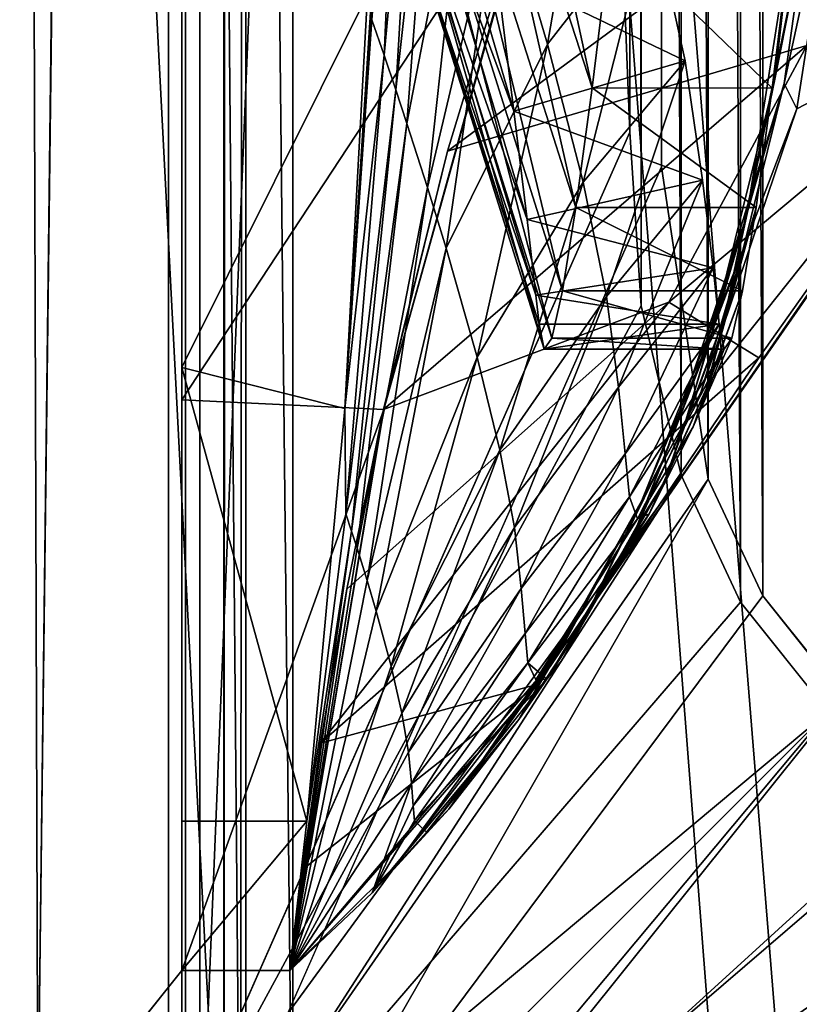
# Model space of a CAD drawing. Header units: metres. Extents: x 0 to 808, y -804 to 0.
# Tile 3 of 109: x 43 to 86, y -733 to -678. Entities that reach past the tile are written whole.
import ezdxf

# ---------------------------------------------------------------- set-up
doc = ezdxf.new("R2010")
doc.units = ezdxf.units.M

msp = doc.modelspace()

# ---------------------------------------------------------------- linework, layer by layer
at = {"layer": 'top'}
for points in [[(43.506992, -741.007813, 2063.060059), (41.507076, -60.007328, 2063.060059), (39.089615, -741.850464, 2063.060059)], [(39.089615, -741.850464, 163.059998), (41.507076, -60.007328, 163.059998), (51.506351, -78.007446, 163.059998)], [(43.506992, -741.007813, 2063.060059), (51.506954, -88.189926, 2063.060059), (41.507076, -60.007328, 2063.060059)], [(43.506992, -741.007813, 163.059998), (39.089615, -741.850464, 163.059998), (51.506351, -78.007446, 163.059998)], [(43.506992, -741.007813, 163.059998), (51.506351, -78.007446, 163.059998), (51.506351, -731.007813, 163.059998)], [(51.506351, -78.007446, 163.059998), (51.506351, -407.620453, 188.338043), (51.506351, -731.007813, 163.059998)], [(51.507023, -731.007813, 2063.060059), (51.506954, -88.189926, 2063.060059), (43.506992, -741.007813, 2063.060059)], [(51.507023, -731.007813, 2063.060059), (51.506989, -417.552856, 2040.109741), (51.506954, -88.189926, 2063.060059)], [(51.506351, -407.620453, 188.338043), (51.505966, -432.483521, 189.286392), (51.506351, -731.007813, 163.059998)], [(51.507023, -731.007813, 2063.060059), (51.506996, -467.455811, 2038.852661), (51.506989, -417.552856, 2040.109741)], [(51.506351, -731.007813, 163.059998), (51.505966, -432.483521, 189.286392), (51.505573, -457.135284, 192.135345)], [(51.505573, -457.135284, 192.135345), (51.506245, -481.37674, 196.842163), (51.506351, -731.007813, 163.059998)], [(51.507, -517.232178, 2035.084595), (51.506996, -467.455811, 2038.852661), (51.507023, -731.007813, 2063.060059)], [(51.506245, -481.37674, 196.842163), (51.507881, -505.03302, 203.288223), (51.506351, -731.007813, 163.059998)], [(51.506351, -731.007813, 163.059998), (51.507881, -505.03302, 203.288223), (51.50909, -527.974548, 211.370941)], [(51.507008, -566.755676, 2028.815063), (51.507, -517.232178, 2035.084595), (51.507023, -731.007813, 2063.060059)], [(51.50909, -527.974548, 211.370941), (51.508621, -550.051208, 221.058624), (51.506351, -731.007813, 163.059998)], [(51.508621, -550.051208, 221.058624), (51.506351, -639.36731, 229.276062), (51.506351, -731.007813, 163.059998)], [(51.507023, -731.007813, 2063.060059), (51.507019, -672.725281, 2038.709106), (51.507008, -566.755676, 2028.815063)], [(51.506351, -731.007813, 163.059998), (51.506351, -639.36731, 229.276062), (51.506351, -668.637024, 221.861816)], [(66.829338, -647.675049, 841.571472), (66.291306, -657.335266, 930.73468), (74.28968, -682.00061, 930.901062)], [(75.344589, -673.367188, 841.704224), (66.829338, -647.675049, 841.571472), (74.28968, -682.00061, 930.901062)], [(63.86375, -654.656616, 2002.91748), (62.058983, -678.210449, 2023.470459), (62.73769, -680.183044, 2002.761963)], [(64.852051, -657.511597, 1982.254028), (63.86375, -654.656616, 2002.91748), (62.73769, -680.183044, 2002.761963)], [(63.386654, -682.102173, 1982.044922), (64.852051, -657.511597, 1982.254028), (62.73769, -680.183044, 2002.761963)], [(65.797379, -660.286072, 1961.576294), (64.852051, -657.511597, 1982.254028), (63.386654, -682.102173, 1982.044922)], [(66.291306, -657.335266, 930.73468), (65.854301, -665.000183, 1020.091248), (73.38842, -688.633789, 1020.269592)], [(74.28968, -682.00061, 930.901062), (66.291306, -657.335266, 930.73468), (73.38842, -688.633789, 1020.269592)], [(64.005974, -683.967712, 1961.319336), (65.797379, -660.286072, 1961.576294), (63.386654, -682.102173, 1982.044922)], [(67.559128, -665.592468, 1920.179321), (65.797379, -660.286072, 1961.576294), (64.005974, -683.967712, 1961.319336)], [(71.814316, -679.560852, 1795.68811), (74.848595, -662.00708, 1796.11792), (69.149094, -670.574585, 1878.729858)], [(77.609749, -672.126465, 1712.908936), (74.848595, -662.00708, 1796.11792), (71.814316, -679.560852, 1795.68811)], [(86.551773, -662.74646, 752.790039), (84.42572, -681.512878, 841.932068), (86.260178, -672.296021, 752.862183)], [(86.551773, -662.74646, 752.790039), (85.343803, -673.379639, 841.818909), (84.42572, -681.512878, 841.932068)], [(68.973122, -675.462708, 1681.737061), (69.949844, -683.283447, 1597.034546), (64.305351, -663.887939, 1619.609009)], [(69.949844, -683.283447, 1597.034546), (64.723671, -669.176147, 1539.338135), (64.305351, -663.887939, 1619.609009)], [(86.20089, -679.639954, 570.591736), (66.258026, -685.513977, 486.434235), (94.491257, -664.702576, 556.889282)], [(66.258026, -685.513977, 486.434235), (71.208015, -669.260803, 456.211853), (94.491257, -664.702576, 556.889282)], [(65.854301, -665.000183, 1020.091248), (65.519623, -670.664856, 1109.598389), (72.642525, -693.263245, 1109.766357)], [(73.38842, -688.633789, 1020.269592), (65.854301, -665.000183, 1020.091248), (72.642525, -693.263245, 1109.766357)], [(65.156059, -687.537231, 1919.842773), (67.559128, -665.592468, 1920.179321), (64.005974, -683.967712, 1961.319336)], [(69.149094, -670.574585, 1878.729858), (67.559128, -665.592468, 1920.179321), (65.156059, -687.537231, 1919.842773)], [(86.260178, -672.296021, 752.862183), (84.955078, -681.759766, 752.937744), (88.207954, -666.740356, 664.009521)], [(88.207954, -666.740356, 664.009521), (84.955078, -681.759766, 752.937744), (85.651833, -683.165527, 664.009521)], [(88.207954, -666.740356, 664.009521), (85.651833, -683.165527, 664.009521), (97.91954, -676.753174, 664.00946)], [(51.506351, -699.317566, 216.067871), (51.506351, -668.637024, 221.861816), (71.24929, -669.26123, 221.746231)], [(51.506351, -731.007813, 163.059998), (51.506351, -668.637024, 221.861816), (51.506351, -699.317566, 216.067871)], [(69.949844, -683.283447, 1597.034546), (70.682747, -689.301392, 1512.182861), (64.723671, -669.176147, 1539.338135)], [(70.682747, -689.301392, 1512.182861), (64.925888, -672.849609, 1458.977417), (64.723671, -669.176147, 1539.338135)], [(62.718727, -699.854309, 215.989075), (51.506351, -699.317566, 216.067871), (71.24929, -669.26123, 221.746231)], [(71.24929, -669.26123, 221.746231), (71.208015, -669.260803, 456.211853), (62.718727, -699.854309, 215.989075)], [(71.208015, -669.260803, 456.211853), (66.258026, -685.513977, 486.434235), (62.718727, -699.854309, 215.989075)], [(66.188736, -690.890381, 1878.334717), (69.149094, -670.574585, 1878.729858), (65.156059, -687.537231, 1919.842773)], [(65.519623, -670.664856, 1109.598389), (65.287109, -674.325684, 1199.210083), (72.051811, -695.886719, 1199.345093)], [(72.642525, -693.263245, 1109.766357), (65.519623, -670.664856, 1109.598389), (72.051811, -695.886719, 1199.345093)], [(71.814316, -679.560852, 1795.68811), (69.149094, -670.574585, 1878.729858), (66.188736, -690.890381, 1878.334717)], [(77.609749, -672.126465, 1712.908936), (79.455902, -680.499756, 1629.508667), (68.973122, -675.462708, 1681.737061)], [(73.795052, -687.235291, 1712.47937), (77.609749, -672.126465, 1712.908936), (71.814316, -679.560852, 1795.68811)], [(79.455902, -680.499756, 1629.508667), (77.609749, -672.126465, 1712.908936), (73.795052, -687.235291, 1712.47937)], [(86.260178, -672.296021, 752.862183), (84.42572, -681.512878, 841.932068), (82.7239, -689.53064, 842.049744)], [(82.7239, -689.53064, 842.049744), (84.955078, -681.759766, 752.937744), (86.260178, -672.296021, 752.862183)], [(51.507023, -731.007813, 2063.060059), (51.507019, -697.524414, 2043.465942), (51.507019, -672.725281, 2038.709106)], [(51.507019, -697.524414, 2043.465942), (61.82523, -676.803955, 2037.894043), (51.507019, -672.725281, 2038.709106)], [(70.682747, -689.301392, 1512.182861), (71.17038, -693.513672, 1427.220337), (64.925888, -672.849609, 1458.977417)], [(71.17038, -693.513672, 1427.220337), (65.131165, -675.625732, 1378.560059), (64.925888, -672.849609, 1458.977417)], [(84.288574, -682.012207, 931.034302), (75.344589, -673.367188, 841.704224), (74.28968, -682.00061, 930.901062)], [(84.288574, -682.012207, 931.034302), (85.343803, -673.379639, 841.818909), (75.344589, -673.367188, 841.704224)], [(85.343803, -673.379639, 841.818909), (82.897194, -688.973755, 931.164124), (84.42572, -681.512878, 841.932068)], [(85.343803, -673.379639, 841.818909), (84.288574, -682.012207, 931.034302), (82.897194, -688.973755, 931.164124)], [(65.287109, -674.325684, 1199.210083), (65.157295, -675.979797, 1288.879639), (71.617012, -696.502625, 1288.95874)], [(72.051811, -695.886719, 1199.345093), (65.287109, -674.325684, 1199.210083), (71.617012, -696.502625, 1288.95874)], [(65.157295, -675.979797, 1288.879639), (65.131165, -675.625732, 1378.560059), (71.339333, -695.110962, 1378.560059)], [(71.17038, -693.513672, 1427.220337), (71.339333, -695.110962, 1378.560059), (65.131165, -675.625732, 1378.560059)], [(68.973122, -675.462708, 1681.737061), (79.455902, -680.499756, 1629.508667), (69.949844, -683.283447, 1597.034546)], [(71.617012, -696.502625, 1288.95874), (65.157295, -675.979797, 1288.879639), (71.339333, -695.110962, 1378.560059)], [(51.507019, -697.524414, 2043.465942), (60.557301, -699.792847, 2042.139038), (61.82523, -676.803955, 2037.894043)], [(62.020241, -677.211426, 2033.784424), (61.82523, -676.803955, 2037.894043), (60.557301, -699.792847, 2042.139038)], [(72.367912, -713.509399, 662.00946), (97.91954, -676.753174, 662.00946), (72.36647, -713.508484, 664.009583)], [(97.91954, -676.753174, 662.00946), (97.91954, -676.753174, 664.00946), (72.36647, -713.508484, 664.009583)], [(97.91954, -676.753174, 664.00946), (80.318886, -698.910645, 664.009521), (72.36647, -713.508484, 664.009583)], [(97.91954, -676.753174, 662.00946), (72.367912, -713.509399, 662.00946), (96.187195, -679.137207, 628.134583)], [(85.651833, -683.165527, 664.009521), (80.318886, -698.910645, 664.009521), (97.91954, -676.753174, 664.00946)], [(62.016407, -677.710571, 2028.604736), (62.020241, -677.211426, 2033.784424), (60.557301, -699.792847, 2042.139038)], [(62.014374, -677.95874, 2026.013428), (62.016407, -677.710571, 2028.604736), (60.557301, -699.792847, 2042.139038)], [(62.013977, -678.020752, 2025.366577), (62.014374, -677.95874, 2026.013428), (60.557301, -699.792847, 2042.139038)], [(62.013977, -678.020752, 2025.366577), (60.557301, -699.792847, 2042.139038), (62.015724, -678.085266, 2024.764648)], [(62.015724, -678.085266, 2024.764648), (60.557301, -699.792847, 2042.139038), (62.058983, -678.21051, 2023.470459)], [(62.058983, -678.21051, 2023.470459), (60.557301, -699.792847, 2042.139038), (62.73769, -680.183044, 2002.761963)], [(62.058983, -678.210449, 2023.470459), (62.015724, -678.085266, 2024.764648), (62.058983, -678.21051, 2023.470459)], [(62.058983, -678.210449, 2023.470459), (62.058983, -678.21051, 2023.470459), (62.73769, -680.183044, 2002.761963)], [(62.73769, -680.183044, 2002.761963), (62.058983, -678.21051, 2023.470459), (62.73769, -680.183044, 2002.761963)], [(67.905289, -696.942932, 1795.231934), (71.814316, -679.560852, 1795.68811), (66.188736, -690.890381, 1878.334717)], [(73.795052, -687.235291, 1712.47937), (71.814316, -679.560852, 1795.68811), (67.905289, -696.942932, 1795.231934)], [(72.367912, -713.509399, 662.00946), (83.550339, -696.989685, 628.134583), (96.187195, -679.137207, 628.134583)], [(86.20089, -679.639954, 570.591736), (96.187195, -679.137207, 628.134583), (78.541161, -693.897766, 584.686646)], [(96.187195, -679.137207, 628.134583), (83.550339, -696.989685, 628.134583), (78.541161, -693.897766, 584.686646)], [(78.541161, -693.897766, 584.686646), (62.708431, -699.851196, 518.174377), (86.20089, -679.639954, 570.591736)], [(62.708431, -699.851196, 518.174377), (66.258026, -685.513977, 486.434235), (86.20089, -679.639954, 570.591736)], [(60.557301, -699.792847, 2042.139038), (60.617737, -705.645996, 2002.57312), (62.73769, -680.183044, 2002.761963)], [(62.73769, -680.183044, 2002.761963), (60.617737, -705.645996, 2002.57312), (63.386654, -682.102173, 1982.044922)], [(62.73769, -680.183044, 2002.761963), (63.386654, -682.102173, 1982.044922), (63.386654, -682.102173, 1982.044922)], [(63.386654, -682.102173, 1982.044922), (62.73769, -680.183044, 2002.761963), (62.73769, -680.183044, 2002.761963)], [(79.455902, -680.499756, 1629.508667), (80.42083, -687.123352, 1545.957153), (69.949844, -683.283447, 1597.034546)], [(75.094398, -693.589478, 1629.13269), (79.455902, -680.499756, 1629.508667), (73.795052, -687.235291, 1712.47937)], [(80.42083, -687.123352, 1545.957153), (79.455902, -680.499756, 1629.508667), (75.094398, -693.589478, 1629.13269)], [(80.255547, -697.354492, 842.170471), (84.955078, -681.759766, 752.937744), (82.7239, -689.53064, 842.049744)], [(82.654137, -691.03125, 753.015808), (84.955078, -681.759766, 752.937744), (80.255547, -697.354492, 842.170471)], [(84.42572, -681.512878, 841.932068), (80.902916, -695.804443, 931.297852), (82.7239, -689.53064, 842.049744)], [(84.42572, -681.512878, 841.932068), (82.897194, -688.973755, 931.164124), (80.902916, -695.804443, 931.297852)], [(84.955078, -681.759766, 752.937744), (82.654137, -691.03125, 753.015808), (85.651833, -683.165527, 664.009521)], [(60.617737, -705.645996, 2002.57312), (60.936993, -706.614014, 1981.803101), (63.386654, -682.102173, 1982.044922)], [(63.386654, -682.102173, 1982.044922), (60.936993, -706.614014, 1981.803101), (64.005974, -683.967712, 1961.319336)], [(63.386654, -682.102173, 1982.044922), (64.005974, -683.967712, 1961.319336), (63.386654, -682.102173, 1982.044922)], [(63.386654, -682.102173, 1982.044922), (64.005974, -683.967712, 1961.319336), (64.005974, -683.967712, 1961.319336)], [(83.387405, -688.642029, 1020.397522), (74.28968, -682.00061, 930.901062), (73.38842, -688.633789, 1020.269592)], [(83.387405, -688.642029, 1020.397522), (84.288574, -682.012207, 931.034302), (74.28968, -682.00061, 930.901062)], [(84.288574, -682.012207, 931.034302), (81.648834, -694.679138, 1020.523682), (82.897194, -688.973755, 931.164124)], [(84.288574, -682.012207, 931.034302), (83.387405, -688.642029, 1020.397522), (81.648834, -694.679138, 1020.523682)], [(69.949844, -683.283447, 1597.034546), (80.42083, -687.123352, 1545.957153), (70.682747, -689.301392, 1512.182861)], [(85.651833, -683.165527, 664.009521), (82.654137, -691.03125, 753.015808), (80.318886, -698.910645, 664.009521)], [(60.936993, -706.614014, 1981.803101), (61.24091, -707.555115, 1961.030151), (64.005974, -683.967712, 1961.319336)], [(64.005974, -683.967712, 1961.319336), (61.24091, -707.555115, 1961.030151), (65.156059, -687.537231, 1919.842773)], [(64.005974, -683.967712, 1961.319336), (65.156059, -687.537231, 1919.842773), (65.156059, -687.537231, 1919.842773)], [(64.005974, -683.967712, 1961.319336), (65.156059, -687.537231, 1919.842773), (64.005974, -683.967712, 1961.319336)], [(62.718727, -699.854309, 215.989075), (66.258026, -685.513977, 486.434235), (62.708431, -699.851196, 518.174377)], [(69.162895, -702.116211, 1712.028076), (73.795052, -687.235291, 1712.47937), (67.905289, -696.942932, 1795.231934)], [(75.094398, -693.589478, 1629.13269), (73.795052, -687.235291, 1712.47937), (69.162895, -702.116211, 1712.028076)], [(80.42083, -687.123352, 1545.957153), (80.999275, -691.994263, 1462.295288), (70.682747, -689.301392, 1512.182861)], [(75.746292, -698.616455, 1545.678223), (80.42083, -687.123352, 1545.957153), (75.094398, -693.589478, 1629.13269)], [(80.999275, -691.994263, 1462.295288), (80.42083, -687.123352, 1545.957153), (75.746292, -698.616455, 1545.678223)], [(61.24091, -707.555115, 1961.030151), (61.803116, -709.356506, 1919.475708), (65.156059, -687.537231, 1919.842773)], [(65.156059, -687.537231, 1919.842773), (61.803116, -709.356506, 1919.475708), (66.188736, -690.890381, 1878.334717)], [(65.156059, -687.537231, 1919.842773), (66.188736, -690.890381, 1878.334717), (65.156059, -687.537231, 1919.842773)], [(65.156059, -687.537231, 1919.842773), (66.188736, -690.890381, 1878.334717), (66.188736, -690.890381, 1878.334717)], [(82.641365, -693.267761, 1109.869995), (73.38842, -688.633789, 1020.269592), (72.642525, -693.263245, 1109.766357)], [(82.641365, -693.267761, 1109.869995), (83.387405, -688.642029, 1020.397522), (73.38842, -688.633789, 1020.269592)], [(83.387405, -688.642029, 1020.397522), (80.654716, -698.6297, 1109.976685), (81.648834, -694.679138, 1020.523682)], [(83.387405, -688.642029, 1020.397522), (82.641365, -693.267761, 1109.869995), (80.654716, -698.6297, 1109.976685)], [(70.682747, -689.301392, 1512.182861), (80.999275, -691.994263, 1462.295288), (71.17038, -693.513672, 1427.220337)], [(82.897194, -688.973755, 931.164124), (79.446861, -700.580933, 1020.652466), (80.902916, -695.804443, 931.297852)], [(82.897194, -688.973755, 931.164124), (81.648834, -694.679138, 1020.523682), (79.446861, -700.580933, 1020.652466)], [(82.7239, -689.53064, 842.049744), (80.902916, -695.804443, 931.297852), (78.321579, -702.447327, 931.434204)], [(78.321579, -702.447327, 931.434204), (80.255547, -697.354492, 842.170471), (82.7239, -689.53064, 842.049744)], [(61.803116, -709.356506, 1919.475708), (62.305134, -711.049561, 1877.910522), (66.188736, -690.890381, 1878.334717)], [(66.188736, -690.890381, 1878.334717), (62.305134, -711.049561, 1877.910522), (67.905289, -696.942932, 1795.231934)], [(66.188736, -690.890381, 1878.334717), (67.905289, -696.942932, 1795.231934), (67.905289, -696.942932, 1795.231934)], [(66.188736, -690.890381, 1878.334717), (67.905289, -696.942932, 1795.231934), (66.188736, -690.890381, 1878.334717)], [(82.654137, -691.03125, 753.015808), (77.045052, -704.908325, 842.293213), (80.318886, -698.910645, 664.009521)], [(77.045052, -704.908325, 842.293213), (82.654137, -691.03125, 753.015808), (80.255547, -697.354492, 842.170471)], [(80.999275, -691.994263, 1462.295288), (81.338936, -695.111328, 1378.55957), (71.17038, -693.513672, 1427.220337)], [(76.130692, -702.322266, 1462.145752), (80.999275, -691.994263, 1462.295288), (75.746292, -698.616455, 1545.678223)], [(81.338936, -695.111328, 1378.55957), (80.999275, -691.994263, 1462.295288), (76.130692, -702.322266, 1462.145752)], [(82.051231, -695.888245, 1199.41333), (72.642525, -693.263245, 1109.766357), (72.051811, -695.886719, 1199.345093)], [(82.051231, -695.888245, 1199.41333), (82.641365, -693.267761, 1109.869995), (72.642525, -693.263245, 1109.766357)], [(80.654716, -698.6297, 1109.976685), (82.641365, -693.267761, 1109.869995), (79.888664, -700.82666, 1199.489258)], [(79.888664, -700.82666, 1199.489258), (82.641365, -693.267761, 1109.869995), (82.051231, -695.888245, 1199.41333)], [(69.969589, -706.401428, 1628.740845), (75.094398, -693.589478, 1629.13269), (69.162895, -702.116211, 1712.028076)], [(75.746292, -698.616455, 1545.678223), (75.094398, -693.589478, 1629.13269), (69.969589, -706.401428, 1628.740845)], [(71.17038, -693.513672, 1427.220337), (81.338936, -695.111328, 1378.55957), (71.339333, -695.110962, 1378.560059)], [(78.541161, -693.897766, 584.686646), (83.550339, -696.989685, 628.134583), (59.20932, -718.382019, 571.803955)], [(59.20932, -718.382019, 571.803955), (60.67308, -709.837402, 544.608948), (78.541161, -693.897766, 584.686646)], [(60.67308, -709.837402, 544.608948), (62.708431, -699.851196, 518.174377), (78.541161, -693.897766, 584.686646)], [(81.648834, -694.679138, 1020.523682), (78.310364, -703.860229, 1110.084473), (79.446861, -700.580933, 1020.652466)], [(81.648834, -694.679138, 1020.523682), (80.654716, -698.6297, 1109.976685), (78.310364, -703.860229, 1110.084473)], [(81.338936, -695.111328, 1378.55957), (71.617012, -696.502625, 1288.95874), (71.339333, -695.110962, 1378.560059)], [(81.338936, -695.111328, 1378.55957), (81.617531, -696.502869, 1288.989014), (71.617012, -696.502625, 1288.95874)], [(76.363632, -704.71405, 1378.55957), (81.338936, -695.111328, 1378.55957), (76.130692, -702.322266, 1462.145752)], [(81.617531, -696.502869, 1288.989014), (81.338936, -695.111328, 1378.55957), (76.363632, -704.71405, 1378.55957)], [(81.617531, -696.502869, 1288.989014), (72.051811, -695.886719, 1199.345093), (71.617012, -696.502625, 1288.95874)], [(81.617531, -696.502869, 1288.989014), (82.051231, -695.888245, 1199.41333), (72.051811, -695.886719, 1199.345093)], [(80.902916, -695.804443, 931.297852), (76.795227, -706.307068, 1020.782837), (78.321579, -702.447327, 931.434204)], [(80.902916, -695.804443, 931.297852), (79.446861, -700.580933, 1020.652466), (76.795227, -706.307068, 1020.782837)], [(82.051231, -695.888245, 1199.41333), (81.617531, -696.502869, 1288.989014), (79.888664, -700.82666, 1199.489258)], [(76.813454, -705.92926, 1289.066162), (81.617531, -696.502869, 1288.989014), (76.363632, -704.71405, 1378.55957)], [(81.617531, -696.502869, 1288.989014), (76.813454, -705.92926, 1289.066162), (79.888664, -700.82666, 1199.489258)], [(83.550339, -696.989685, 628.134583), (71.290741, -715.103394, 628.134583), (59.20932, -718.382019, 571.803955)], [(62.305134, -711.049561, 1877.910522), (63.131847, -714.107178, 1794.750732), (67.905289, -696.942932, 1795.231934)], [(67.905289, -696.942932, 1795.231934), (63.131847, -714.107178, 1794.750732), (69.162895, -702.116211, 1712.028076)], [(67.905289, -696.942932, 1795.231934), (69.162895, -702.116211, 1712.028076), (67.905289, -696.942932, 1795.231934)], [(67.905289, -696.942932, 1795.231934), (69.162895, -702.116211, 1712.028076), (69.162895, -702.116211, 1712.028076)], [(83.550339, -696.989685, 628.134583), (72.367912, -713.509399, 662.00946), (71.290741, -715.103394, 628.134583)], [(51.507023, -722.725281, 2045.060059), (51.507019, -697.524414, 2043.465942), (51.507023, -731.007813, 2063.060059)], [(51.507023, -722.725281, 2045.060059), (58.45153, -722.722534, 2044.019775), (51.507019, -697.524414, 2043.465942)], [(58.45153, -722.722534, 2044.019775), (60.557301, -699.792847, 2042.139038), (51.507019, -697.524414, 2043.465942)], [(77.045052, -704.908325, 842.293213), (80.255547, -697.354492, 842.170471), (78.321579, -702.447327, 931.434204)], [(70.35392, -709.791809, 1545.388672), (75.746292, -698.616455, 1545.678223), (69.969589, -706.401428, 1628.740845)], [(76.130692, -702.322266, 1462.145752), (75.746292, -698.616455, 1545.678223), (70.35392, -709.791809, 1545.388672)], [(78.310364, -703.860229, 1110.084473), (80.654716, -698.6297, 1109.976685), (77.447838, -705.642761, 1199.565308)], [(77.447838, -705.642761, 1199.565308), (80.654716, -698.6297, 1109.976685), (79.888664, -700.82666, 1199.489258)], [(72.36647, -713.508484, 664.009583), (80.318886, -698.910645, 664.009521), (73.123711, -712.118835, 842.416748)], [(80.318886, -698.910645, 664.009521), (77.045044, -704.908325, 842.293213), (73.123711, -712.118835, 842.416748)], [(80.318886, -698.910645, 664.009521), (77.045052, -704.908325, 842.293213), (77.045044, -704.908325, 842.293213)], [(51.506351, -731.007813, 212.134567), (51.506351, -699.317566, 216.067871), (62.718727, -699.854309, 215.989075)], [(51.506351, -731.007813, 212.134567), (51.506351, -731.007813, 163.059998), (51.506351, -699.317566, 216.067871)], [(57.507893, -731.007874, 212.134567), (51.506351, -731.007813, 212.134567), (62.718727, -699.854309, 215.989075)], [(62.718727, -699.854309, 215.989075), (62.708431, -699.851196, 518.174377), (57.507893, -731.007874, 219.018539)], [(57.507893, -731.007874, 219.018539), (62.708431, -699.851196, 518.174377), (60.67308, -709.837402, 544.608948)], [(57.507893, -731.007874, 212.134567), (62.718727, -699.854309, 215.989075), (57.507893, -731.007874, 219.018539)], [(60.557301, -699.792847, 2042.139038), (58.45153, -722.722534, 2044.019775), (60.617737, -705.645996, 2002.57312)], [(79.446861, -700.580933, 1020.652466), (78.310364, -703.860229, 1110.084473), (76.795227, -706.307068, 1020.782837)], [(79.888664, -700.82666, 1199.489258), (76.813454, -705.92926, 1289.066162), (77.447838, -705.642761, 1199.565308)], [(63.131847, -714.107178, 1794.750732), (63.72776, -716.722229, 1711.556763), (69.162895, -702.116211, 1712.028076)], [(69.162895, -702.116211, 1712.028076), (63.72776, -716.722229, 1711.556763), (69.969589, -706.401428, 1628.740845)], [(69.162895, -702.116211, 1712.028076), (69.969589, -706.401428, 1628.740845), (69.969589, -706.401428, 1628.740845)], [(69.162895, -702.116211, 1712.028076), (69.969589, -706.401428, 1628.740845), (69.162895, -702.116211, 1712.028076)], [(70.574982, -712.29718, 1461.990601), (76.130692, -702.322266, 1462.145752), (70.35392, -709.791809, 1545.388672)], [(76.363632, -704.71405, 1378.55957), (76.130692, -702.322266, 1462.145752), (70.574982, -712.29718, 1461.990601)], [(78.321579, -702.447327, 931.434204), (76.795227, -706.307068, 1020.782837), (73.711113, -711.818726, 1020.913879)], [(73.711113, -711.818726, 1020.913879), (77.045052, -704.908325, 842.293213), (78.321579, -702.447327, 931.434204)], [(72.595261, -713.81665, 1110.301025), (78.310364, -703.860229, 1110.084473), (71.765488, -714.83606, 1199.715454)], [(71.765488, -714.83606, 1199.715454), (78.310364, -703.860229, 1110.084473), (77.447838, -705.642761, 1199.565308)], [(76.795227, -706.307068, 1020.782837), (78.310364, -703.860229, 1110.084473), (72.595261, -713.81665, 1110.301025)], [(70.718468, -713.919617, 1378.55957), (76.363632, -704.71405, 1378.55957), (70.574982, -712.29718, 1461.990601)], [(76.813454, -705.92926, 1289.066162), (76.363632, -704.71405, 1378.55957), (70.718468, -713.919617, 1378.55957)], [(73.123711, -712.118835, 842.416748), (77.045044, -704.908325, 842.293213), (70.215019, -717.078674, 1021.044678)], [(77.045044, -704.908325, 842.293213), (73.711105, -711.818726, 1020.913879), (70.215019, -717.078674, 1021.044678)], [(77.045052, -704.908325, 842.293213), (73.711105, -711.818726, 1020.913879), (77.045044, -704.908325, 842.293213)], [(77.045052, -704.908325, 842.293213), (73.711113, -711.818726, 1020.913879), (73.711105, -711.818726, 1020.913879)], [(58.45153, -722.722534, 2044.019775), (60.936993, -706.614014, 1981.803101), (60.617737, -705.645996, 2002.57312)], [(76.813454, -705.92926, 1289.066162), (71.160614, -714.87207, 1289.139771), (77.447838, -705.642761, 1199.565308)], [(77.447838, -705.642761, 1199.565308), (71.160614, -714.87207, 1289.139771), (71.765488, -714.83606, 1199.715454)], [(63.72776, -716.722229, 1711.556763), (64.099968, -718.88916, 1628.334351), (69.969589, -706.401428, 1628.740845)], [(69.969589, -706.401428, 1628.740845), (64.099968, -718.88916, 1628.334351), (70.353912, -709.791809, 1545.388672)], [(69.969589, -706.401428, 1628.740845), (70.35392, -709.791809, 1545.388672), (69.969589, -706.401428, 1628.740845)], [(69.969589, -706.401428, 1628.740845), (70.353912, -709.791809, 1545.388672), (70.35392, -709.791809, 1545.388672)], [(71.160614, -714.87207, 1289.139771), (76.813454, -705.92926, 1289.066162), (70.718468, -713.919617, 1378.55957)], [(76.795227, -706.307068, 1020.782837), (72.595261, -713.81665, 1110.301025), (73.711113, -711.818726, 1020.913879)], [(58.45153, -722.722534, 2044.019775), (57.507023, -731.007813, 2044.002075), (60.936993, -706.614014, 1981.803101)], [(57.507023, -731.007813, 2044.002075), (61.24091, -707.555115, 1961.030151), (60.936993, -706.614014, 1981.803101)], [(61.24091, -707.555115, 1961.030151), (57.507023, -731.007813, 2044.002075), (61.803116, -709.356506, 1919.475708)], [(57.507023, -731.007813, 2044.002075), (62.305134, -711.049561, 1877.910522), (61.803116, -709.356506, 1919.475708)], [(60.67308, -709.837402, 544.608948), (59.20932, -718.382019, 571.803955), (57.507893, -731.007874, 219.018539)], [(64.099968, -718.88916, 1628.334351), (64.265785, -720.603638, 1545.090088), (70.353912, -709.791809, 1545.388672)], [(70.353912, -709.791809, 1545.388672), (64.265785, -720.603638, 1545.090088), (70.574974, -712.29718, 1461.990601)], [(70.353912, -709.791809, 1545.388672), (70.574974, -712.29718, 1461.990601), (70.574982, -712.29718, 1461.990601)], [(70.353912, -709.791809, 1545.388672), (70.574982, -712.29718, 1461.990601), (70.35392, -709.791809, 1545.388672)], [(57.507023, -731.007813, 2044.002075), (63.131847, -714.107178, 1794.750732), (62.305134, -711.049561, 1877.910522)], [(70.215019, -717.078674, 1021.044678), (73.711105, -711.818726, 1020.913879), (71.76548, -714.83606, 1199.715454)], [(73.711105, -711.818726, 1020.913879), (72.595261, -713.81665, 1110.301025), (71.76548, -714.83606, 1199.715454)], [(73.711113, -711.818726, 1020.913879), (72.595261, -713.81665, 1110.301025), (73.711105, -711.818726, 1020.913879)], [(64.265785, -720.603638, 1545.090088), (64.357582, -721.873596, 1461.830444), (70.574974, -712.29718, 1461.990601)], [(70.574974, -712.29718, 1461.990601), (64.357582, -721.873596, 1461.830444), (70.718468, -713.919617, 1378.55957)], [(70.215019, -717.078674, 1021.044678), (66.330643, -722.051819, 1021.174438), (73.123711, -712.118835, 842.416748)], [(66.330643, -722.051819, 1021.174438), (68.529549, -718.915833, 842.539856), (73.123711, -712.118835, 842.416748)], [(73.123711, -712.118835, 842.416748), (68.529549, -718.915833, 842.539856), (72.36647, -713.508484, 664.009583)], [(70.574974, -712.29718, 1461.990601), (70.718468, -713.919617, 1378.55957), (70.574982, -712.29718, 1461.990601)], [(70.574974, -712.29718, 1461.990601), (70.718468, -713.919617, 1378.55957), (70.718468, -713.919617, 1378.55957)], [(72.36647, -713.508484, 664.009583), (63.307045, -725.232849, 842.661316), (57.507023, -731.007813, 664.00946)], [(72.36647, -713.508484, 664.009583), (57.507023, -731.007813, 664.00946), (72.367912, -713.509399, 662.00946)], [(57.507023, -731.007813, 664.00946), (57.507023, -731.007813, 662.00946), (72.367912, -713.509399, 662.00946)], [(72.367912, -713.509399, 662.00946), (57.507023, -731.007813, 662.00946), (71.290741, -715.103394, 628.134583)], [(68.529549, -718.915833, 842.539856), (63.307045, -725.232849, 842.661316), (72.36647, -713.508484, 664.009583)], [(64.357582, -721.873596, 1461.830444), (64.425644, -722.695251, 1378.55957), (70.718468, -713.919617, 1378.55957)], [(70.718468, -713.919617, 1378.55957), (64.425644, -722.695251, 1378.55957), (71.76548, -714.83606, 1199.715454)], [(70.718468, -713.919617, 1378.55957), (71.160614, -714.87207, 1289.139771), (70.718468, -713.919617, 1378.55957)], [(70.718468, -713.919617, 1378.55957), (71.76548, -714.83606, 1199.715454), (71.160614, -714.87207, 1289.139771)], [(71.76548, -714.83606, 1199.715454), (72.595261, -713.81665, 1110.301025), (71.765488, -714.83606, 1199.715454)], [(63.72776, -716.722229, 1711.556763), (63.131847, -714.107178, 1794.750732), (57.507023, -731.007813, 2044.002075)], [(71.290741, -715.103394, 628.134583), (57.507023, -731.007813, 662.00946), (57.507473, -731.007629, 628.134521)], [(71.290741, -715.103394, 628.134583), (57.507473, -731.007629, 628.134521), (58.194462, -725.413574, 599.667358)], [(59.20932, -718.382019, 571.803955), (71.290741, -715.103394, 628.134583), (58.194462, -725.413574, 599.667358)], [(64.425644, -722.695251, 1378.55957), (65.085144, -723.332031, 1199.861084), (71.76548, -714.83606, 1199.715454)], [(71.76548, -714.83606, 1199.715454), (65.085144, -723.332031, 1199.861084), (70.215019, -717.078674, 1021.044678)], [(71.160614, -714.87207, 1289.139771), (71.76548, -714.83606, 1199.715454), (71.765488, -714.83606, 1199.715454)], [(64.099968, -718.88916, 1628.334351), (63.72776, -716.722229, 1711.556763), (57.507023, -731.007813, 2044.002075)], [(65.085144, -723.332031, 1199.861084), (66.330643, -722.051819, 1021.174438), (70.215019, -717.078674, 1021.044678)], [(59.20932, -718.382019, 571.803955), (58.194462, -725.413574, 599.667358), (57.507893, -731.007874, 219.018539)], [(57.507023, -731.007813, 2044.002075), (64.265785, -720.603638, 1545.090088), (64.099968, -718.88916, 1628.334351)], [(63.307045, -725.232849, 842.661316), (68.529549, -718.915833, 842.539856), (62.084717, -726.705017, 1021.302368)], [(68.529549, -718.915833, 842.539856), (66.330643, -722.051819, 1021.174438), (62.084717, -726.705017, 1021.302368)], [(62.084717, -726.705017, 1021.302368), (64.265785, -720.603638, 1545.090088), (57.507023, -731.007813, 2044.002075)], [(64.357582, -721.873596, 1461.830444), (64.265785, -720.603638, 1545.090088), (62.084717, -726.705017, 1021.302368)], [(62.084717, -726.705017, 1021.302368), (64.425644, -722.695251, 1378.55957), (64.357582, -721.873596, 1461.830444)], [(66.330643, -722.051819, 1021.174438), (65.085144, -723.332031, 1199.861084), (62.084717, -726.705017, 1021.302368)], [(57.507023, -731.007813, 2044.002075), (58.45153, -722.722534, 2044.019775), (51.507023, -731.007813, 2045.060059)], [(58.45153, -722.722534, 2044.019775), (51.507023, -722.725281, 2045.060059), (51.507023, -731.007813, 2045.060059)], [(51.507023, -731.007813, 2045.060059), (51.507023, -722.725281, 2045.060059), (51.507023, -731.007813, 2063.060059)], [(65.085144, -723.332031, 1199.861084), (64.425644, -722.695251, 1378.55957), (62.084717, -726.705017, 1021.302368)], [(63.307045, -725.232849, 842.661316), (62.084717, -726.705017, 1021.302368), (57.507023, -731.007813, 664.00946)], [(57.507893, -731.007874, 219.018539), (58.194462, -725.413574, 599.667358), (57.507473, -731.007629, 628.134521)], [(57.507023, -731.007813, 664.00946), (62.084717, -726.705017, 1021.302368), (57.507023, -731.007813, 2044.002075)], [(51.507023, -741.007813, 2063.060059), (51.507023, -731.007813, 2063.060059), (43.506992, -741.007813, 2063.060059)], [(51.507023, -741.007813, 163.059998), (43.506992, -741.007813, 163.059998), (51.506351, -731.007813, 163.059998)], [(51.506351, -731.007813, 163.059998), (51.506351, -731.007813, 212.134567), (51.507023, -741.007813, 163.059998)], [(51.506351, -731.007813, 212.134567), (51.507023, -731.007813, 216.834717), (51.507023, -741.007813, 163.059998)], [(51.506351, -731.007813, 212.134567), (57.507893, -731.007874, 212.134567), (51.507023, -731.007813, 216.834717)], [(57.507893, -731.007874, 219.018539), (57.507473, -731.007629, 628.134521), (51.507023, -731.007813, 216.834717)], [(57.507473, -731.007629, 628.134521), (57.507023, -731.007813, 662.00946), (51.507023, -731.007813, 216.834717)], [(51.507023, -741.007813, 163.059998), (51.507023, -731.007813, 216.834717), (51.507023, -741.007813, 2063.060059)], [(51.507023, -731.007813, 216.834717), (51.507023, -731.007813, 2045.060059), (51.507023, -741.007813, 2063.060059)], [(51.507023, -741.007813, 2063.060059), (51.507023, -731.007813, 2045.060059), (51.507023, -731.007813, 2063.060059)], [(51.507023, -731.007813, 216.834717), (57.507023, -731.007813, 662.00946), (57.507023, -731.007813, 664.00946)], [(57.507023, -731.007813, 2044.002075), (51.507023, -731.007813, 2045.060059), (57.507023, -731.007813, 664.00946)], [(51.507023, -731.007813, 2045.060059), (51.507023, -731.007813, 216.834717), (57.507023, -731.007813, 664.00946)], [(57.507893, -731.007874, 212.134567), (57.507893, -731.007874, 219.018539), (51.507023, -731.007813, 216.834717)]]:
    msp.add_3dface(points, dxfattribs=at)
at = {"layer": 'top0123458'}
for points in [[(12.961353, -20.921553, 160.059708), (50.772301, -61.568661, 160.059708), (12.961353, -783.110718, 160.059708)], [(15.961353, -20.921553, 163.059708), (15.961353, -783.110718, 163.059708), (52.504349, -59.607704, 163.059708)], [(15.961353, -783.110718, 163.059708), (52.50436, -744.425171, 163.059708), (52.504349, -59.607704, 163.059708)], [(52.504349, -59.607704, 163.059708), (52.50436, -744.425171, 163.059708), (78.139015, -117.652733, 118.659142)], [(50.772301, -61.568661, 160.059708), (50.772301, -742.464233, 160.059708), (12.961353, -783.110718, 160.059708)], [(50.772301, -742.464233, 160.059708), (50.772301, -61.568661, 160.059708), (76.38961, -684.458496, 115.689217)], [(50.772301, -61.568661, 160.059708), (76.38961, -119.574379, 115.689217), (76.38961, -684.458496, 115.689217)], [(82.533562, -93.475494, 115.581978), (87.38414, -87.383156, 115.497307), (87.38414, -716.649719, 115.497307)], [(83.769608, -93.826202, 118.56086), (88.227257, -715.804138, 118.483047), (88.227264, -88.228714, 118.483047)], [(79.225815, -100.531952, 115.639709), (82.533562, -93.475494, 115.581978), (82.533554, -710.557373, 115.581978)], [(82.533554, -710.557373, 115.581978), (82.533562, -93.475494, 115.581978), (87.38414, -716.649719, 115.497307)], [(80.728645, -100.309341, 118.613937), (83.7696, -710.206665, 118.56086), (83.769608, -93.826202, 118.56086)], [(83.7696, -710.206665, 118.56086), (88.227257, -715.804138, 118.483047), (83.769608, -93.826202, 118.56086)], [(77.016495, -109.931259, 115.678276), (79.225815, -100.531952, 115.639709), (79.225815, -703.500916, 115.639709)], [(78.139015, -117.652733, 118.659142), (80.728645, -703.723511, 118.613937), (80.728645, -100.309341, 118.613937)], [(79.225815, -703.500916, 115.639709), (79.225815, -100.531952, 115.639709), (82.533554, -710.557373, 115.581978)], [(80.728645, -703.723511, 118.613937), (83.7696, -710.206665, 118.56086), (80.728645, -100.309341, 118.613937)], [(76.38961, -119.574379, 115.689217), (77.016495, -109.931259, 115.678276), (77.016495, -694.101624, 115.678276)], [(77.016495, -694.101624, 115.678276), (77.016495, -109.931259, 115.678276), (79.225815, -703.500916, 115.639709)], [(52.50436, -744.425171, 163.059708), (78.139023, -686.380127, 118.659142), (78.139015, -117.652733, 118.659142)], [(78.139015, -117.652733, 118.659142), (78.139023, -686.380127, 118.659142), (80.728645, -703.723511, 118.613937)], [(76.38961, -684.458496, 115.689217), (76.38961, -119.574379, 115.689217), (77.016495, -694.101624, 115.678276)], [(50.772301, -742.464233, 160.059708), (76.38961, -684.458496, 115.689217), (77.016495, -694.101624, 115.678276)], [(78.139023, -686.380127, 118.659142), (52.50436, -744.425171, 163.059708), (80.728645, -703.723511, 118.613937)], [(50.772301, -742.464233, 160.059708), (77.016495, -694.101624, 115.678276), (79.225815, -703.500916, 115.639709)], [(51.331306, -746.790466, 160.059708), (50.772301, -742.464233, 160.059708), (79.225815, -703.500916, 115.639709)], [(51.331306, -746.790466, 160.059708), (79.225815, -703.500916, 115.639709), (82.533554, -710.557373, 115.581978)], [(52.50436, -744.425171, 163.059708), (54.318092, -749.714783, 163.059708), (80.728645, -703.723511, 118.613937)], [(54.318092, -749.714783, 163.059708), (83.7696, -710.206665, 118.56086), (80.728645, -703.723511, 118.613937)], [(88.227257, -715.804138, 118.483047), (83.7696, -710.206665, 118.56086), (54.318092, -749.714783, 163.059708)], [(87.38414, -716.649719, 115.497307), (51.331306, -746.790466, 160.059708), (82.533554, -710.557373, 115.581978)], [(59.607479, -751.52832, 163.059708), (88.227257, -715.804138, 118.483047), (54.318092, -749.714783, 163.059708)], [(59.607479, -751.52832, 163.059708), (94.011627, -720.160156, 118.38208), (88.227257, -715.804138, 118.483047)], [(53.484314, -750.548401, 160.059708), (51.331306, -746.790466, 160.059708), (87.38414, -716.649719, 115.497307)], [(57.242401, -752.701477, 160.059708), (53.484314, -750.548401, 160.059708), (87.38414, -716.649719, 115.497307)], [(87.38414, -716.649719, 115.497307), (93.678375, -721.387634, 115.387444), (57.242401, -752.701477, 160.059708)], [(100.642296, -723.08374, 118.266342), (94.011627, -720.160156, 118.38208), (59.607479, -751.52832, 163.059708)], [(93.678375, -721.387634, 115.387444), (100.893181, -724.566772, 115.261505), (57.242401, -752.701477, 160.059708)], [(118.575203, -725.486145, 117.953323), (100.642296, -723.08374, 118.266342), (59.607479, -751.52832, 163.059708)], [(57.242401, -752.701477, 160.059708), (100.893181, -724.566772, 115.261505), (61.568432, -753.260376, 160.059708)], [(100.893181, -724.566772, 115.261505), (110.62793, -726.674744, 115.091583), (61.568432, -753.260376, 160.059708)], [(118.575203, -725.486145, 117.953323), (59.607479, -751.52832, 163.059708), (744.686096, -751.52832, 163.059708)], [(61.568432, -753.260376, 160.059708), (110.62793, -726.674744, 115.091583), (120.582596, -727.197693, 114.917824)], [(61.568432, -753.260376, 160.059708), (120.582596, -727.197693, 114.917824), (742.989197, -753.260376, 160.059708)]]:
    msp.add_3dface(points, dxfattribs=at)
at = {"layer": 'top0123459'}
for points in [[(13.01608, -791.016296, 2065.280029), (51.7141, -402.016327, 2065.280029), (13.01608, -13.016322, 2065.280029)], [(53.847206, -53.847446, 2061.823975), (53.847206, -750.185181, 2061.823975), (16.016081, -16.016321, 2061.823975)], [(16.016081, -16.016321, 2061.823975), (53.847206, -750.185181, 2061.823975), (16.016081, -788.016296, 2061.823975)], [(54.016079, -402.016327, 2062.424072), (53.847206, -750.185181, 2061.823975), (53.847206, -53.847446, 2061.823975)], [(51.7141, -752.318298, 2065.280029), (51.7141, -402.016327, 2065.280029), (13.01608, -791.016296, 2065.280029)], [(55.057472, -402.016327, 2077.158691), (51.7141, -402.016327, 2065.280029), (54.774864, -749.257507, 2076.154541)], [(54.774864, -749.257507, 2076.154541), (51.7141, -402.016327, 2065.280029), (51.7141, -752.318298, 2065.280029)], [(57.672642, -746.359741, 2075.415527), (53.847206, -750.185181, 2061.823975), (54.016079, -402.016327, 2062.424072)], [(57.672642, -402.016327, 2075.415527), (57.672642, -746.359741, 2075.415527), (54.016079, -402.016327, 2062.424072)], [(55.057472, -748.974915, 2077.158691), (55.057472, -402.016327, 2077.158691), (54.774864, -749.257507, 2076.154541)], [(55.057472, -402.016327, 2077.158691), (155.078293, -701.758606, 2143.832275), (194.333832, -620.789429, 2170)], [(55.057472, -748.974915, 2077.158691), (81.416351, -742.362793, 2094.729492), (55.057472, -402.016327, 2077.158691)], [(81.416351, -742.362793, 2094.729492), (105.854668, -733.223511, 2111.02002), (55.057472, -402.016327, 2077.158691)], [(55.057472, -402.016327, 2077.158691), (105.854668, -733.223511, 2111.02002), (108.399338, -732.077698, 2112.716309)], [(108.399338, -732.077698, 2112.716309), (133.415726, -718.394958, 2129.39209), (55.057472, -402.016327, 2077.158691)], [(133.415726, -718.394958, 2129.39209), (155.078293, -701.758606, 2143.832275), (55.057472, -402.016327, 2077.158691)], [(195.279739, -620.789429, 2167.144043), (156.902939, -699.938354, 2141.562012), (57.672642, -402.016327, 2075.415527)], [(156.902939, -699.938354, 2141.562012), (135.748489, -716.184998, 2127.460693), (57.672642, -402.016327, 2075.415527)], [(57.672642, -402.016327, 2075.415527), (135.748489, -716.184998, 2127.460693), (111.362373, -729.531311, 2111.204834)], [(111.362373, -729.531311, 2111.204834), (111.085007, -729.658264, 2111.02002), (57.672642, -402.016327, 2075.415527)], [(111.085007, -729.658264, 2111.02002), (84.93615, -739.612183, 2093.589355), (57.672642, -402.016327, 2075.415527)], [(57.672642, -402.016327, 2075.415527), (84.93615, -739.612183, 2093.589355), (57.672642, -746.359741, 2075.415527)], [(726.523193, -739.549377, 2093.723389), (84.93615, -739.612183, 2093.589355), (111.085007, -729.658264, 2111.02002)]]:
    msp.add_3dface(points, dxfattribs=at)

doc.saveas('drawing.dxf')
